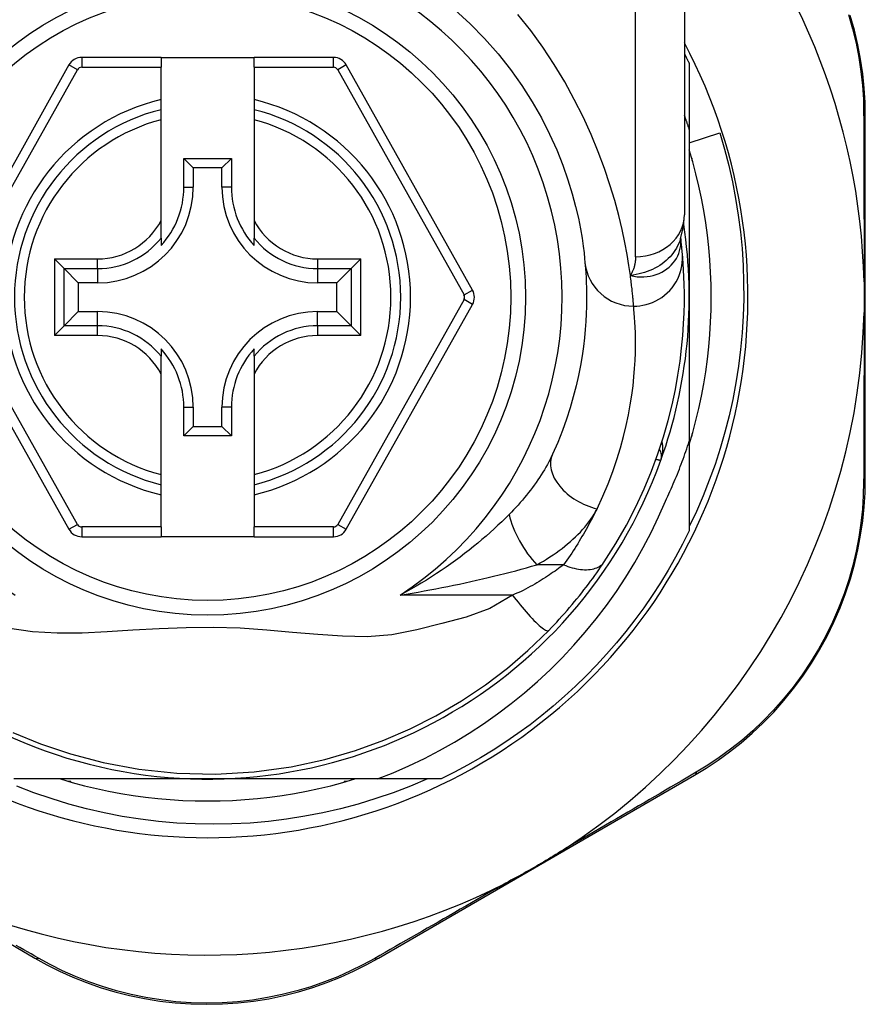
# Model space of a CAD drawing. Header units: inches. Extents: x 14 to 456, y 41 to 215.
# Tile 158 of 256: x 105.198 to 105.879, y 143.879 to 144.672. Entities that reach past the tile are written whole.
import ezdxf

# ---------------------------------------------------------------- set-up
doc = ezdxf.new("R2010")
doc.units = ezdxf.units.IN
doc.header["$MEASUREMENT"] = 0
doc.layers.add('Visible Edges(ANSI)', color=7, linetype='Continuous', lineweight=25)
doc.layers.add('Visible Tangent Edges(ANSI)', color=7, linetype='Continuous', lineweight=25)

msp = doc.modelspace()

# ---------------------------------------------------------------- linework, layer by layer
at = {"layer": 'Visible Edges(ANSI)'}
for p, q in [((105.73308, 144.7522), (105.73308, 144.51494)), ((105.31182, 144.64151), (105.24787, 144.64151)), ((105.31182, 144.64151), (105.31182, 144.63363)), ((105.31182, 144.64151), (105.38662, 144.64151)), ((105.45057, 144.64151), (105.38662, 144.64151)), ((105.38662, 144.63363), (105.38662, 144.64151)), ((105.23757, 144.63547), (105.13593, 144.45429)), ((105.31182, 144.60755), (105.31182, 144.63363)), ((105.38662, 144.63363), (105.38662, 144.60755)), ((105.56252, 144.45429), (105.46087, 144.63547)), ((105.73702, 144.63659), (105.73702, 144.58353)), ((105.31182, 144.59945), (105.31182, 144.60755)), ((105.38662, 144.60755), (105.38662, 144.59945)), ((105.31182, 144.59133), (105.31182, 144.59945)), ((105.38662, 144.59945), (105.38662, 144.59133)), ((105.31182, 144.51035), (105.31182, 144.59133)), ((105.38662, 144.59133), (105.38662, 144.51035)), ((105.87875, 144.30228), (105.87875, 144.59436)), ((105.73702, 144.58353), (105.73702, 144.44851)), ((105.73702, 144.57276), (105.76163, 144.5807)), ((105.33008, 144.53709), (105.33008, 144.56017)), ((105.33008, 144.56017), (105.33766, 144.55259)), ((105.33008, 144.56017), (105.36837, 144.56017)), ((105.36837, 144.56017), (105.36079, 144.55259)), ((105.36837, 144.56017), (105.36837, 144.53709)), ((105.73899, 144.56042), (105.73899, 144.55851)), ((105.33766, 144.55259), (105.33766, 144.53709)), ((105.36079, 144.55259), (105.33766, 144.55259)), ((105.36079, 144.53709), (105.36079, 144.55259)), ((105.73899, 144.55851), (105.73953, 144.55851)), ((105.31182, 144.49607), (105.31182, 144.51035)), ((105.38662, 144.51035), (105.38662, 144.49607)), ((105.31182, 144.49607), (105.31182, 144.49016)), ((105.38662, 144.49016), (105.38662, 144.49607)), ((105.73016, 144.49576), (105.73016, 144.49581)), ((105.23371, 144.4715), (105.22587, 144.47934)), ((105.47258, 144.47934), (105.46474, 144.4715)), ((105.23371, 144.4715), (105.24514, 144.46007)), ((105.46474, 144.4715), (105.45331, 144.46007)), ((105.26064, 144.46007), (105.24514, 144.46007)), ((105.24514, 144.46007), (105.24514, 144.43694)), ((105.45331, 144.46007), (105.43781, 144.46007)), ((105.45331, 144.43694), (105.45331, 144.46007)), ((105.73702, 144.44851), (105.73702, 144.33259)), ((105.13593, 144.44273), (105.23757, 144.26171)), ((105.46088, 144.26171), (105.56251, 144.44273)), ((105.23371, 144.42551), (105.24514, 144.43694)), ((105.24514, 144.43694), (105.26064, 144.43694)), ((105.43781, 144.43694), (105.45331, 144.43694)), ((105.46474, 144.42551), (105.45331, 144.43694)), ((105.22587, 144.41767), (105.23371, 144.42551)), ((105.46474, 144.42551), (105.47258, 144.41767)), ((105.31182, 144.40685), (105.31182, 144.40094)), ((105.31182, 144.38666), (105.31182, 144.40094)), ((105.38662, 144.40094), (105.38662, 144.40685)), ((105.38662, 144.40094), (105.38662, 144.38666)), ((105.31182, 144.30569), (105.31182, 144.38666)), ((105.38662, 144.38666), (105.38662, 144.30569)), ((105.33008, 144.33684), (105.33008, 144.35992)), ((105.33766, 144.35992), (105.33766, 144.34442)), ((105.36079, 144.34442), (105.36079, 144.35992)), ((105.36837, 144.35992), (105.36837, 144.33684)), ((105.33008, 144.33684), (105.33766, 144.34442)), ((105.33766, 144.34442), (105.36079, 144.34442)), ((105.36837, 144.33684), (105.36079, 144.34442)), ((105.73953, 144.33851), (105.73899, 144.33851)), ((105.73899, 144.33851), (105.73899, 144.3366)), ((105.36837, 144.33684), (105.33008, 144.33684)), ((105.73702, 144.33259), (105.73702, 144.26042)), ((105.31182, 144.29756), (105.31182, 144.30569)), ((105.38662, 144.30569), (105.38662, 144.29756)), ((105.31182, 144.28946), (105.31182, 144.29756)), ((105.38662, 144.29756), (105.38662, 144.28946)), ((105.31182, 144.26355), (105.31182, 144.28946)), ((105.38662, 144.28946), (105.38662, 144.26355)), ((105.31182, 144.26355), (105.31182, 144.25568)), ((105.38662, 144.25568), (105.38662, 144.26355)), ((105.24787, 144.25568), (105.31182, 144.25568)), ((105.38662, 144.25568), (105.31182, 144.25568)), ((105.38662, 144.25568), (105.45058, 144.25568)), ((105.34922, 144.06071), (105.19331, 144.06071)), ((105.48593, 144.06071), (105.34922, 144.06071)), ((105.53731, 144.06071), (105.48593, 144.06071)), ((105.48668, 143.91638), (105.74125, 144.06378)), ((105.23922, 144.05874), (105.23731, 144.05874)), ((105.23922, 144.0582), (105.23922, 144.05874)), ((105.46113, 144.05874), (105.45922, 144.05874)), ((105.45922, 144.05874), (105.45922, 144.0582)), ((105.13742, 143.95883), (105.21017, 143.91658))]:
    msp.add_line(p, q, dxfattribs=at)
at = {"layer": 'Visible Edges(ANSI)', "flags": 128}
for points in [[(105.54832, 144.67971), (105.5606, 144.66852), (105.57219, 144.65677), (105.58303, 144.64454), (105.59306, 144.63191), (105.60223, 144.61898), (105.61052, 144.60588), (105.61794, 144.59276), (105.62452, 144.57975), (105.63028, 144.56701), (105.63522, 144.55468), (105.63937, 144.54289), (105.64276, 144.53181), (105.64551, 144.52154), (105.64771, 144.51215), (105.64942, 144.50367), (105.65071, 144.49615), (105.65165, 144.48963), (105.65231, 144.48416), (105.65275, 144.47978), (105.65305, 144.47653)], [(105.87875, 144.59436), (105.87852, 144.60549), (105.87783, 144.61685), (105.87664, 144.62839), (105.87494, 144.64005), (105.8727, 144.65177), (105.86992, 144.66354), (105.86659, 144.6753)], [(105.73308, 144.6445), (105.73325, 144.64417), (105.73342, 144.64385), (105.73358, 144.64352), (105.73375, 144.64319), (105.73391, 144.64286), (105.73408, 144.64253), (105.73425, 144.6422), (105.73441, 144.64187), (105.73458, 144.64154), (105.73474, 144.64122), (105.73491, 144.64089), (105.73507, 144.64056), (105.73523, 144.64023), (105.7354, 144.6399), (105.73556, 144.63957), (105.73572, 144.63924), (105.73589, 144.63891), (105.73605, 144.63858), (105.73621, 144.63825), (105.73637, 144.63792), (105.73653, 144.63758), (105.7367, 144.63725), (105.73686, 144.63692), (105.73702, 144.63659)], [(105.73702, 144.58353), (105.73686, 144.58402), (105.7367, 144.5845), (105.73655, 144.58499), (105.73639, 144.58547), (105.73623, 144.58596), (105.73607, 144.58644), (105.73591, 144.58693), (105.73574, 144.58741), (105.73558, 144.58789), (105.73542, 144.58838), (105.73526, 144.58886), (105.73509, 144.58935), (105.73493, 144.58983), (105.73476, 144.59031), (105.7346, 144.5908), (105.73443, 144.59128), (105.73427, 144.59176), (105.7341, 144.59224), (105.73393, 144.59273), (105.73376, 144.59321), (105.73359, 144.59369), (105.73342, 144.59417), (105.73325, 144.59465), (105.73308, 144.59513)], [(105.76163, 144.5807), (105.76543, 144.56764), (105.76882, 144.55449), (105.77179, 144.54126), (105.77435, 144.52794), (105.77648, 144.51457), (105.77819, 144.50113), (105.77949, 144.48765), (105.78035, 144.47413), (105.7808, 144.46059), (105.78082, 144.44703), (105.78041, 144.43346), (105.77958, 144.4199), (105.77831, 144.40636), (105.77662, 144.39288), (105.77451, 144.37948), (105.77199, 144.36616), (105.76904, 144.35293), (105.76569, 144.33981), (105.76192, 144.32681), (105.75774, 144.31392), (105.75316, 144.30117), (105.74818, 144.28857), (105.7428, 144.27612), (105.73702, 144.26383)], [(105.73702, 144.32995), (105.73983, 144.33958), (105.7424, 144.34927), (105.74474, 144.35902), (105.74683, 144.36882), (105.74868, 144.37868), (105.75028, 144.38857), (105.75164, 144.39851), (105.75275, 144.40847), (105.75362, 144.41846), (105.75424, 144.42846), (105.75461, 144.43848), (105.75473, 144.44851), (105.75461, 144.45853), (105.75424, 144.46855), (105.75362, 144.47856), (105.75275, 144.48855), (105.75164, 144.49851), (105.75028, 144.50844), (105.74868, 144.51834), (105.74683, 144.52819), (105.74474, 144.538), (105.7424, 144.54775), (105.73983, 144.55744), (105.73702, 144.56706)], [(105.73006, 144.49551), (105.73238, 144.5054), (105.73308, 144.51494)], [(105.73146, 144.48376), (105.73143, 144.4841), (105.73139, 144.48446), (105.73136, 144.48483), (105.73132, 144.48521), (105.73128, 144.48561), (105.73124, 144.48602), (105.7312, 144.48644), (105.73116, 144.48688), (105.73111, 144.48733), (105.73107, 144.4878), (105.73102, 144.48828), (105.73096, 144.48877), (105.73091, 144.48928), (105.73085, 144.4898), (105.7308, 144.49033), (105.73073, 144.49088), (105.73067, 144.49145), (105.73061, 144.49202), (105.73054, 144.49261), (105.73047, 144.49321), (105.7304, 144.49383), (105.73032, 144.49446), (105.73024, 144.49511), (105.73016, 144.49576)], [(105.66861, 144.23557), (105.67798, 144.25035), (105.68644, 144.26512), (105.69402, 144.27981), (105.70075, 144.29432), (105.70667, 144.30857), (105.71181, 144.3225), (105.71624, 144.33605), (105.72001, 144.3492), (105.72318, 144.3619), (105.7258, 144.37411), (105.72793, 144.38581), (105.7296, 144.39697), (105.73089, 144.40756), (105.73183, 144.41759), (105.73248, 144.42702), (105.73287, 144.43585), (105.73306, 144.44407), (105.73307, 144.45166), (105.73295, 144.45862), (105.73273, 144.46495), (105.73244, 144.47063), (105.73212, 144.47566), (105.73178, 144.48004), (105.73146, 144.48376)], [(105.65305, 144.47653), (105.65327, 144.47407), (105.65349, 144.47123), (105.65372, 144.46801), (105.65393, 144.46441), (105.65411, 144.46044), (105.65425, 144.4561), (105.65433, 144.45139), (105.65433, 144.44632), (105.65425, 144.44091), (105.65406, 144.43515), (105.65373, 144.42905), (105.65325, 144.42261), (105.6526, 144.41584), (105.65174, 144.40874), (105.65067, 144.40131), (105.64935, 144.39355), (105.64776, 144.38547), (105.64586, 144.37709), (105.64365, 144.36845), (105.64108, 144.35956), (105.63815, 144.35044), (105.63482, 144.34114), (105.63108, 144.33166), (105.6269, 144.32204)], [(105.87775, 144.46083), (105.87778, 144.4598), (105.8778, 144.45877), (105.87782, 144.45774), (105.87783, 144.45671), (105.87785, 144.45568), (105.87786, 144.45465), (105.87787, 144.45362), (105.87788, 144.4526), (105.87788, 144.45157), (105.87789, 144.45055), (105.87789, 144.44952), (105.87789, 144.4485), (105.87789, 144.44747), (105.87789, 144.44645), (105.87788, 144.44543), (105.87788, 144.4444), (105.87787, 144.44337), (105.87786, 144.44235), (105.87785, 144.44132), (105.87783, 144.4403), (105.87782, 144.43927), (105.8778, 144.43824), (105.87778, 144.43721), (105.87775, 144.43619)], [(105.71788, 144.28437), (105.7188, 144.28633), (105.71971, 144.28829), (105.72061, 144.29026), (105.7215, 144.29224), (105.72238, 144.29421), (105.72324, 144.2962), (105.7241, 144.29818), (105.72495, 144.30017), (105.72578, 144.30217), (105.72661, 144.30417), (105.72742, 144.30617), (105.72823, 144.30818), (105.72902, 144.31019), (105.7298, 144.31221), (105.73057, 144.31423), (105.73133, 144.31625), (105.73208, 144.31828), (105.73282, 144.32031), (105.73355, 144.32235), (105.73426, 144.32439), (105.73497, 144.32643), (105.73566, 144.32848), (105.73635, 144.33053), (105.73702, 144.33259)], [(105.74125, 144.06378), (105.75073, 144.06952), (105.76017, 144.07579), (105.76952, 144.08256), (105.77872, 144.08985), (105.78773, 144.09762), (105.79649, 144.10588), (105.80498, 144.11461), (105.81315, 144.1238), (105.82097, 144.13345), (105.82838, 144.14352), (105.83537, 144.15396), (105.8419, 144.16472), (105.84795, 144.17576), (105.85348, 144.18704), (105.85846, 144.1985), (105.86287, 144.2101), (105.86671, 144.22177), (105.87, 144.23348), (105.87273, 144.24519), (105.87494, 144.25685), (105.87663, 144.26843), (105.87782, 144.27989), (105.87852, 144.29118), (105.87875, 144.30228)], [(105.48593, 144.06071), (105.49872, 144.0658), (105.51134, 144.07132), (105.52377, 144.07725), (105.53601, 144.08361), (105.54803, 144.09038), (105.55984, 144.09757), (105.5714, 144.10515), (105.58269, 144.11311), (105.5937, 144.12144), (105.60441, 144.13014), (105.61482, 144.13919), (105.62492, 144.14859), (105.6347, 144.15833), (105.64415, 144.1684), (105.65326, 144.17879), (105.66201, 144.1895), (105.67039, 144.20048), (105.67838, 144.21174), (105.68598, 144.22325), (105.69318, 144.23502), (105.69998, 144.24702), (105.70636, 144.25925), (105.71233, 144.27171), (105.71788, 144.28437)], [(105.73702, 144.26042), (105.73164, 144.24971), (105.72596, 144.23915), (105.71999, 144.22875), (105.71373, 144.21852), (105.7072, 144.20847), (105.70038, 144.19861), (105.6933, 144.18894), (105.68594, 144.17947), (105.67833, 144.17021), (105.67046, 144.16116), (105.66234, 144.15234), (105.65399, 144.14374), (105.64539, 144.13539), (105.63657, 144.12727), (105.62752, 144.1194), (105.61826, 144.11179), (105.60879, 144.10443), (105.59912, 144.09735), (105.58926, 144.09053), (105.57921, 144.084), (105.56898, 144.07774), (105.55858, 144.07177), (105.54802, 144.06609), (105.53731, 144.06071)], [(105.62386, 144.18033), (105.62601, 144.18255), (105.62815, 144.18479), (105.63028, 144.18707), (105.6324, 144.18936), (105.63451, 144.19168), (105.63659, 144.19402), (105.63866, 144.19637), (105.6407, 144.19873), (105.6427, 144.20109), (105.64468, 144.20345), (105.64662, 144.20581), (105.64853, 144.20817), (105.6504, 144.21052), (105.65224, 144.21286), (105.65404, 144.2152), (105.65581, 144.21753), (105.65754, 144.21985), (105.65924, 144.22215), (105.6609, 144.22444), (105.66252, 144.22672), (105.6641, 144.22897), (105.66565, 144.2312), (105.66715, 144.2334), (105.66861, 144.23557)], [(105.19246, 144.09811), (105.21481, 144.08894), (105.23895, 144.08083), (105.26525, 144.07394), (105.29387, 144.06866), (105.32445, 144.06545), (105.3556, 144.0647), (105.38668, 144.06649), (105.41638, 144.07057), (105.44359, 144.07642), (105.46839, 144.08361), (105.49112, 144.09183), (105.5124, 144.10106), (105.53298, 144.11149), (105.55355, 144.12355), (105.57299, 144.13661), (105.59054, 144.14994), (105.60716, 144.16422), (105.62386, 144.18033)], [(105.52614, 144.06071), (105.51254, 144.05497), (105.49873, 144.04969), (105.48473, 144.04489), (105.47057, 144.04058), (105.45629, 144.03677), (105.4419, 144.03346), (105.42742, 144.03066), (105.41286, 144.02836), (105.39822, 144.02657), (105.38354, 144.02528), (105.36881, 144.02451), (105.35405, 144.02425), (105.33928, 144.0245), (105.32451, 144.02527), (105.30976, 144.02655), (105.29509, 144.02835), (105.2805, 144.03065), (105.26602, 144.03346), (105.25165, 144.03677), (105.23741, 144.04058), (105.22331, 144.04488), (105.20936, 144.04967), (105.19559, 144.05495)], [(105.23067, 144.06071), (105.24029, 144.0579), (105.24998, 144.05533), (105.25973, 144.05299), (105.26954, 144.0509), (105.27939, 144.04905), (105.28929, 144.04745), (105.29922, 144.04609), (105.30918, 144.04498), (105.31917, 144.04411), (105.32918, 144.04349), (105.3392, 144.04312), (105.34922, 144.043), (105.35925, 144.04312), (105.36927, 144.04349), (105.37927, 144.04411), (105.38926, 144.04498), (105.39922, 144.04609), (105.40916, 144.04745), (105.41905, 144.04905), (105.42891, 144.0509), (105.43871, 144.05299), (105.44846, 144.05533), (105.45815, 144.0579), (105.46778, 144.06071)], [(105.63733, 144.00477), (105.6354, 144.00352), (105.63345, 144.00228), (105.63149, 144.00106), (105.62954, 143.99984), (105.62755, 143.99863), (105.62555, 143.99742), (105.62355, 143.99621), (105.62155, 143.99501), (105.61956, 143.99384), (105.6176, 143.99268), (105.61563, 143.99154), (105.61367, 143.99039), (105.6117, 143.98926), (105.60973, 143.98813), (105.60775, 143.987), (105.60576, 143.98587), (105.60377, 143.98476), (105.60177, 143.98364), (105.59972, 143.98251), (105.59765, 143.98138), (105.59557, 143.98025), (105.59348, 143.97914), (105.5914, 143.97805), (105.58933, 143.97698)], [(105.21017, 143.91658), (105.21991, 143.91118), (105.23008, 143.90608), (105.24065, 143.90131), (105.25159, 143.89693), (105.26285, 143.89297), (105.27443, 143.88946), (105.28628, 143.88643), (105.29839, 143.8839), (105.31071, 143.88192), (105.3232, 143.8805), (105.3358, 143.87964), (105.34845, 143.87935), (105.3611, 143.87962), (105.3737, 143.88046), (105.38619, 143.88187), (105.39851, 143.88385), (105.41061, 143.88638), (105.42246, 143.88941), (105.43402, 143.89291), (105.44528, 143.89686), (105.4562, 143.90121), (105.46676, 143.90594), (105.47693, 143.91101), (105.48668, 143.91638)]]:
    msp.add_lwpolyline(points, dxfattribs=at)
at = {"layer": 'Visible Edges(ANSI)'}
msp.add_circle((105.34922, 144.44851), 0.25591, dxfattribs=at)
for centre, radius, start, end in [((105.34837, 144.44851), 0.52953, 1.33308, 43.40464), ((105.34922, 144.44851), 0.43504, 151.92751, 28.07249), ((105.24787, 144.6297), 0.01181, 90, 150.70877), ((105.45057, 144.6297), 0.01181, 29.29123, 90), ((105.34922, 144.44851), 0.15551, 103.91643, 256.08357), ((105.34922, 144.44851), 0.15551, 283.91643, 76.08357), ((105.26064, 144.53709), 0.07702, 270, 0), ((105.26064, 144.53709), 0.06944, 317.48259, 0), ((105.43781, 144.53709), 0.07702, 180, 270), ((105.43781, 144.53709), 0.06944, 180, 222.51741), ((105.34922, 144.44851), 0.3878, 171.33391, 340.21195), ((105.34922, 144.44851), 0.3878, 340.21195, 8.66609), ((105.55221, 144.44851), 0.01181, 330.68681, 29.29123), ((105.26064, 144.35992), 0.07702, 0, 90), ((105.43781, 144.35992), 0.07702, 90, 180), ((105.34837, 144.44851), 0.52953, 303.07249, 358.66692), ((105.26064, 144.35992), 0.06944, 0, 42.51741), ((105.43781, 144.35992), 0.06944, 137.48259, 180), ((105.70486, 144.32055), 0.00984, 340.21195, 33.93658), ((105.24787, 144.26749), 0.01181, 209.31319, 270), ((105.45058, 144.26749), 0.01181, 270, 330.68681), ((105.34837, 144.44851), 0.52953, 251.08535, 297.06854)]:
    msp.add_arc(centre, radius, start, end, dxfattribs=at)
at = {"layer": 'Visible Tangent Edges(ANSI)'}
for p, q in [((105.69371, 144.48104), (105.69371, 144.7522)), ((105.24787, 144.64151), (105.24787, 144.63363)), ((105.45057, 144.63363), (105.45057, 144.64151)), ((105.1428, 144.45044), (105.24444, 144.63162)), ((105.24444, 144.63162), (105.23757, 144.63547)), ((105.24787, 144.63363), (105.31182, 144.63363)), ((105.38662, 144.63363), (105.45057, 144.63363)), ((105.46087, 144.63547), (105.45401, 144.63162)), ((105.45401, 144.63162), (105.55565, 144.45044)), ((105.33008, 144.53709), (105.33766, 144.53709)), ((105.36837, 144.53709), (105.36079, 144.53709)), ((105.22587, 144.47934), (105.26064, 144.47934)), ((105.22587, 144.47934), (105.22587, 144.41767)), ((105.26064, 144.4715), (105.26064, 144.47934)), ((105.43781, 144.47934), (105.47258, 144.47934)), ((105.43781, 144.47934), (105.43781, 144.4715)), ((105.47258, 144.41767), (105.47258, 144.47934)), ((105.23371, 144.4715), (105.26064, 144.4715)), ((105.23371, 144.42551), (105.23371, 144.4715)), ((105.26064, 144.4715), (105.26064, 144.46007)), ((105.43781, 144.4715), (105.46474, 144.4715)), ((105.43781, 144.4715), (105.43781, 144.46007)), ((105.46474, 144.4715), (105.46474, 144.42551)), ((105.55565, 144.45044), (105.56252, 144.45429)), ((105.24444, 144.26556), (105.1428, 144.44658)), ((105.55565, 144.44658), (105.45401, 144.26556)), ((105.56251, 144.44273), (105.55565, 144.44658)), ((105.26064, 144.42551), (105.26064, 144.43694)), ((105.43781, 144.42551), (105.43781, 144.43694)), ((105.26064, 144.42551), (105.23371, 144.42551)), ((105.26064, 144.41767), (105.26064, 144.42551)), ((105.43781, 144.42551), (105.43781, 144.41767)), ((105.46474, 144.42551), (105.43781, 144.42551)), ((105.26064, 144.41767), (105.22587, 144.41767)), ((105.47258, 144.41767), (105.43781, 144.41767)), ((105.33008, 144.35992), (105.33766, 144.35992)), ((105.36837, 144.35992), (105.36079, 144.35992)), ((105.23757, 144.26171), (105.24444, 144.26556)), ((105.24787, 144.26355), (105.24787, 144.25568)), ((105.31182, 144.26355), (105.24787, 144.26355)), ((105.45058, 144.26355), (105.38662, 144.26355)), ((105.45058, 144.25568), (105.45058, 144.26355)), ((105.45401, 144.26556), (105.46088, 144.26171)), ((105.63585, 144.23311), (105.61418, 144.23311)), ((105.5947, 144.2088), (105.50418, 144.2088))]:
    msp.add_line(p, q, dxfattribs=at)
at = {"layer": 'Visible Tangent Edges(ANSI)', "flags": 128}
for points in [[(105.68957, 144.46598), (105.68841, 144.47395), (105.68694, 144.48281), (105.68512, 144.49253), (105.68289, 144.50305), (105.68019, 144.51433), (105.67697, 144.52632), (105.67315, 144.53895), (105.6687, 144.55209), (105.66362, 144.56565), (105.6579, 144.57952), (105.65152, 144.59358), (105.64447, 144.60774), (105.63674, 144.62187), (105.62832, 144.63588), (105.61921, 144.64965), (105.60943, 144.66311), (105.59904, 144.67618)], [(105.86528, 144.67599), (105.86856, 144.66448), (105.87131, 144.65297), (105.87353, 144.64149), (105.87523, 144.63009), (105.87643, 144.6188), (105.87716, 144.60768), (105.87742, 144.59679)], [(105.87742, 144.59679), (105.87744, 144.59156), (105.87747, 144.58628), (105.87749, 144.58096), (105.87751, 144.5756), (105.87753, 144.5702), (105.87755, 144.56475), (105.87756, 144.55927), (105.87758, 144.55375), (105.8776, 144.54818), (105.87762, 144.54258), (105.87763, 144.53695), (105.87765, 144.53127), (105.87766, 144.52556), (105.87768, 144.51982), (105.87769, 144.51404), (105.8777, 144.50824), (105.87771, 144.50239), (105.87772, 144.49652), (105.87773, 144.49062), (105.87773, 144.48469), (105.87774, 144.47875), (105.87775, 144.47278), (105.87775, 144.46681), (105.87775, 144.46083)], [(105.73006, 144.49552), (105.72937, 144.49357), (105.72856, 144.49165), (105.72765, 144.48977), (105.72663, 144.48793), (105.72551, 144.48614), (105.72429, 144.48441), (105.72297, 144.48274), (105.72156, 144.48114), (105.72006, 144.47959), (105.71848, 144.47812), (105.71681, 144.47672), (105.71507, 144.4754), (105.71325, 144.47415), (105.71136, 144.47299), (105.70941, 144.47192), (105.70741, 144.47094), (105.70535, 144.47004), (105.70324, 144.46922), (105.70108, 144.46849), (105.69887, 144.46783), (105.69661, 144.46726), (105.6943, 144.46676), (105.69196, 144.46633), (105.68957, 144.46598)], [(105.68957, 144.46598), (105.69231, 144.4654), (105.69503, 144.46503), (105.69773, 144.46486), (105.70039, 144.46489), (105.703, 144.4651), (105.70555, 144.46549), (105.70803, 144.46606), (105.71043, 144.4668), (105.71274, 144.4677), (105.71494, 144.46876), (105.71703, 144.46996), (105.71899, 144.4713), (105.72082, 144.47277), (105.7225, 144.47436), (105.72404, 144.47606), (105.72543, 144.47786), (105.72665, 144.47975), (105.7277, 144.48171), (105.72857, 144.48374), (105.72927, 144.48582), (105.72979, 144.48795), (105.73013, 144.49012), (105.73029, 144.4923), (105.73026, 144.49448)], [(105.73026, 144.49448), (105.73025, 144.49456), (105.73025, 144.49463), (105.73025, 144.4947), (105.73024, 144.49477), (105.73024, 144.49484), (105.73023, 144.4949), (105.73023, 144.49496), (105.73023, 144.49502), (105.73022, 144.49508), (105.73022, 144.49514), (105.73021, 144.4952), (105.73021, 144.49525), (105.73021, 144.4953), (105.7302, 144.49535), (105.7302, 144.4954), (105.73019, 144.49545), (105.73019, 144.49549), (105.73019, 144.49554), (105.73018, 144.49558), (105.73018, 144.49562), (105.73017, 144.49566), (105.73017, 144.49569), (105.73017, 144.49573), (105.73016, 144.49576)], [(105.69371, 144.48104), (105.6937, 144.48035), (105.69368, 144.47967), (105.69365, 144.47898), (105.6936, 144.4783), (105.69354, 144.47763), (105.69346, 144.47696), (105.69337, 144.4763), (105.69327, 144.47564), (105.69315, 144.47499), (105.69302, 144.47434), (105.69287, 144.4737), (105.6927, 144.47307), (105.69253, 144.47244), (105.69233, 144.47181), (105.69212, 144.4712), (105.6919, 144.47059), (105.69166, 144.46999), (105.69141, 144.46939), (105.69114, 144.46881), (105.69086, 144.46822), (105.69056, 144.46765), (105.69024, 144.46709), (105.68992, 144.46653), (105.68957, 144.46598)], [(105.69226, 144.44128), (105.69471, 144.44136), (105.69722, 144.4416), (105.69976, 144.44201), (105.70233, 144.4426), (105.7049, 144.44337), (105.70746, 144.44434), (105.70999, 144.44549), (105.71246, 144.44684), (105.71484, 144.44837), (105.71713, 144.45008), (105.7193, 144.45197), (105.72133, 144.45401), (105.7232, 144.45619), (105.72489, 144.4585), (105.72641, 144.4609), (105.72774, 144.46339), (105.72886, 144.46594), (105.72979, 144.46853), (105.73053, 144.47114), (105.73107, 144.47374), (105.73142, 144.47632), (105.7316, 144.47886), (105.7316, 144.48134), (105.73146, 144.48376)], [(105.69226, 144.44128), (105.69221, 144.44187), (105.69216, 144.44249), (105.6921, 144.44316), (105.69204, 144.44386), (105.69198, 144.4446), (105.69191, 144.44539), (105.69184, 144.44621), (105.69176, 144.44707), (105.69167, 144.44796), (105.69158, 144.4489), (105.69149, 144.44988), (105.69138, 144.45089), (105.69127, 144.45194), (105.69116, 144.45303), (105.69104, 144.45416), (105.69091, 144.45532), (105.69077, 144.45653), (105.69062, 144.45777), (105.69047, 144.45904), (105.69031, 144.46036), (105.69014, 144.46171), (105.68996, 144.46309), (105.68977, 144.46452), (105.68957, 144.46598)], [(105.66273, 144.27826), (105.66745, 144.28841), (105.67168, 144.29841), (105.67543, 144.30823), (105.67874, 144.31785), (105.68164, 144.32723), (105.68414, 144.33635), (105.68628, 144.34519), (105.68808, 144.35372), (105.68956, 144.3619), (105.69078, 144.36975), (105.69174, 144.37724), (105.69248, 144.38439), (105.69302, 144.39118), (105.69339, 144.39761), (105.69361, 144.40369), (105.6937, 144.40941), (105.6937, 144.41476), (105.69361, 144.41972), (105.69345, 144.4243), (105.69324, 144.4285), (105.69301, 144.43229), (105.69275, 144.43569), (105.6925, 144.43869), (105.69226, 144.44128)], [(105.87775, 144.43619), (105.87775, 144.4302), (105.87775, 144.42421), (105.87774, 144.41824), (105.87773, 144.41228), (105.87773, 144.40635), (105.87772, 144.40044), (105.87771, 144.39456), (105.8777, 144.38871), (105.87769, 144.38289), (105.87768, 144.37709), (105.87766, 144.37133), (105.87765, 144.3656), (105.87763, 144.35991), (105.87762, 144.35425), (105.8776, 144.34862), (105.87758, 144.34303), (105.87756, 144.33748), (105.87755, 144.33197), (105.87753, 144.3265), (105.87751, 144.32108), (105.87748, 144.3157), (105.87746, 144.31036), (105.87744, 144.30508), (105.87742, 144.29984)], [(105.71412, 144.31722), (105.71433, 144.31783), (105.71453, 144.31844), (105.71471, 144.31906), (105.71489, 144.31969), (105.71504, 144.32032), (105.71519, 144.32095), (105.71532, 144.32158), (105.71543, 144.32222), (105.71553, 144.32285), (105.71562, 144.32349), (105.71569, 144.32413), (105.71574, 144.32477), (105.71578, 144.32541), (105.7158, 144.32604), (105.71581, 144.32668), (105.7158, 144.32732), (105.71577, 144.32795), (105.71573, 144.32858), (105.71566, 144.32921), (105.71558, 144.32984), (105.71548, 144.33046), (105.71536, 144.33108), (105.71522, 144.33169), (105.71506, 144.33229)], [(105.6269, 144.32204), (105.62594, 144.31999), (105.62493, 144.31793), (105.62387, 144.31587), (105.62275, 144.3138), (105.62159, 144.31172), (105.62038, 144.30965), (105.61913, 144.30757), (105.61784, 144.3055), (105.6165, 144.30344), (105.61512, 144.30138), (105.61371, 144.29933), (105.61225, 144.29729), (105.61075, 144.29525), (105.60922, 144.29322), (105.60765, 144.2912), (105.60604, 144.28919), (105.60439, 144.28719), (105.6027, 144.28519), (105.60098, 144.28321), (105.59923, 144.28124), (105.59744, 144.27928), (105.59562, 144.27733), (105.59376, 144.27541), (105.59188, 144.2735)], [(105.71023, 144.31805), (105.71053, 144.31798), (105.71082, 144.31792), (105.7111, 144.31786), (105.71137, 144.3178), (105.71163, 144.31775), (105.71187, 144.3177), (105.71211, 144.31765), (105.71233, 144.3176), (105.71254, 144.31756), (105.71274, 144.31751), (105.71293, 144.31747), (105.7131, 144.31744), (105.71326, 144.3174), (105.71341, 144.31737), (105.71354, 144.31734), (105.71366, 144.31732), (105.71377, 144.3173), (105.71386, 144.31728), (105.71394, 144.31726), (105.714, 144.31725), (105.71405, 144.31724), (105.71409, 144.31723), (105.71411, 144.31722), (105.71412, 144.31722)], [(105.87742, 144.29984), (105.87715, 144.28899), (105.87642, 144.27794), (105.87522, 144.26673), (105.87353, 144.25539), (105.87134, 144.24398), (105.86863, 144.23253), (105.86539, 144.22107), (105.86162, 144.20964), (105.85728, 144.19829), (105.85239, 144.18707), (105.84697, 144.17604), (105.84105, 144.16523), (105.83465, 144.15468), (105.82782, 144.14446), (105.82056, 144.13459), (105.81293, 144.12514), (105.80494, 144.11612), (105.79664, 144.10755), (105.78808, 144.09945), (105.77929, 144.09181), (105.77031, 144.08465), (105.76118, 144.07799), (105.75196, 144.07183), (105.7427, 144.06616)], [(105.61418, 144.23311), (105.6169, 144.23462), (105.61957, 144.23617), (105.6222, 144.23777), (105.62478, 144.2394), (105.62731, 144.24107), (105.62978, 144.24277), (105.6322, 144.2445), (105.63456, 144.24627), (105.63686, 144.24807), (105.6391, 144.2499), (105.64128, 144.25176), (105.64339, 144.25364), (105.64544, 144.25556), (105.64742, 144.2575), (105.64932, 144.25948), (105.65116, 144.26148), (105.65291, 144.2635), (105.65459, 144.26556), (105.65618, 144.26763), (105.65769, 144.26973), (105.6591, 144.27184), (105.66041, 144.27397), (105.66162, 144.27611), (105.66273, 144.27826)], [(105.66273, 144.27826), (105.66182, 144.27641), (105.66089, 144.27455), (105.65994, 144.27269), (105.65898, 144.27082), (105.658, 144.26895), (105.657, 144.26708), (105.65598, 144.2652), (105.65495, 144.26333), (105.65389, 144.26144), (105.65282, 144.25956), (105.65173, 144.25767), (105.65062, 144.25579), (105.64949, 144.2539), (105.64835, 144.25201), (105.64718, 144.25012), (105.646, 144.24823), (105.6448, 144.24634), (105.64358, 144.24445), (105.64234, 144.24256), (105.64108, 144.24067), (105.6398, 144.23878), (105.63851, 144.23689), (105.63719, 144.235), (105.63585, 144.23311)], [(105.59188, 144.2735), (105.589, 144.27065), (105.58604, 144.26779), (105.58301, 144.26492), (105.57989, 144.26204), (105.5767, 144.25917), (105.57344, 144.25629), (105.57012, 144.25343), (105.56672, 144.25058), (105.56327, 144.24775), (105.55975, 144.24494), (105.55617, 144.24215), (105.55253, 144.23939), (105.54883, 144.23665), (105.54507, 144.23394), (105.54125, 144.23125), (105.53736, 144.2286), (105.53342, 144.22599), (105.52941, 144.2234), (105.52534, 144.22086), (105.52122, 144.21836), (105.51704, 144.2159), (105.51281, 144.21348), (105.50852, 144.21112), (105.50418, 144.2088)], [(105.63585, 144.23311), (105.63753, 144.23244), (105.63922, 144.23183), (105.64093, 144.23127), (105.64265, 144.23077), (105.64437, 144.23033), (105.64609, 144.22995), (105.64779, 144.22965), (105.64947, 144.22942), (105.65112, 144.22926), (105.65274, 144.22918), (105.65431, 144.22917), (105.65584, 144.22925), (105.65731, 144.2294), (105.65872, 144.22963), (105.66007, 144.22993), (105.66134, 144.23031), (105.66254, 144.23076), (105.66366, 144.23127), (105.66469, 144.23185), (105.66564, 144.2325), (105.66651, 144.23319), (105.6673, 144.23394), (105.66799, 144.23473), (105.66861, 144.23557)], [(105.50418, 144.2088), (105.50903, 144.20958), (105.51386, 144.21039), (105.51868, 144.21122), (105.52348, 144.21207), (105.52827, 144.21294), (105.53304, 144.21384), (105.53779, 144.21475), (105.54252, 144.21569), (105.54723, 144.21664), (105.55192, 144.21762), (105.55658, 144.21861), (105.56122, 144.21963), (105.56583, 144.22066), (105.57042, 144.22171), (105.57498, 144.22278), (105.57951, 144.22387), (105.58401, 144.22498), (105.58848, 144.2261), (105.5929, 144.22724), (105.59728, 144.22839), (105.6016, 144.22956), (105.60586, 144.23073), (105.61006, 144.23192), (105.61418, 144.23311)], [(105.63585, 144.23311), (105.63454, 144.23213), (105.63319, 144.23114), (105.63181, 144.23014), (105.63039, 144.22913), (105.62893, 144.22811), (105.62744, 144.22708), (105.62592, 144.22605), (105.62436, 144.22501), (105.62278, 144.22397), (105.62116, 144.22292), (105.61951, 144.22186), (105.61783, 144.22081), (105.61612, 144.21975), (105.61438, 144.21869), (105.6126, 144.21763), (105.6108, 144.21657), (105.60898, 144.21552), (105.60712, 144.21446), (105.6052, 144.21343), (105.60322, 144.21242), (105.60117, 144.21146), (105.59907, 144.21053), (105.59691, 144.20964), (105.5947, 144.2088)], [(105.5947, 144.2088), (105.57647, 144.19804), (105.55741, 144.19097), (105.53773, 144.18576), (105.51763, 144.18068), (105.49747, 144.17663), (105.47757, 144.17521), (105.45782, 144.17555), (105.43791, 144.17693), (105.41765, 144.17875), (105.39684, 144.18056), (105.37536, 144.182), (105.35364, 144.18273), (105.33202, 144.18248), (105.31033, 144.1816), (105.28911, 144.1804), (105.26844, 144.17916), (105.24817, 144.17822), (105.2282, 144.17801), (105.20828, 144.17909), (105.18816, 144.18219)], [(105.5947, 144.2088), (105.59617, 144.20686), (105.59768, 144.2049), (105.59924, 144.20292), (105.60082, 144.20095), (105.60244, 144.19898), (105.60406, 144.19705), (105.60569, 144.19515), (105.60731, 144.19331), (105.60891, 144.19155), (105.61048, 144.18988), (105.612, 144.1883), (105.61346, 144.18685), (105.61485, 144.18551), (105.61617, 144.18432), (105.6174, 144.18326), (105.61853, 144.18236), (105.61957, 144.1816), (105.6205, 144.181), (105.62132, 144.18054), (105.62204, 144.18023), (105.62265, 144.18006), (105.62315, 144.18003), (105.62356, 144.18012), (105.62386, 144.18033)], [(105.7427, 144.06616), (105.73863, 144.06378), (105.73453, 144.06138), (105.73039, 144.05897), (105.72623, 144.05653), (105.72203, 144.05408), (105.7178, 144.05161), (105.71355, 144.04913), (105.70926, 144.04663), (105.70495, 144.04411), (105.70061, 144.04158), (105.69624, 144.03904), (105.69185, 144.03647), (105.68743, 144.0339), (105.68299, 144.03131), (105.67852, 144.02871), (105.67403, 144.0261), (105.66952, 144.02347), (105.66498, 144.02083), (105.66042, 144.01818), (105.65584, 144.01552), (105.65124, 144.01285), (105.64662, 144.01016), (105.64198, 144.00747), (105.63733, 144.00477)], [(105.58933, 143.97698), (105.5847, 143.9743), (105.58007, 143.97163), (105.57546, 143.96897), (105.57086, 143.96632), (105.56628, 143.96368), (105.56173, 143.96105), (105.55719, 143.95844), (105.55268, 143.95584), (105.54819, 143.95325), (105.54372, 143.95068), (105.53927, 143.94812), (105.53485, 143.94557), (105.53045, 143.94304), (105.52608, 143.94053), (105.52173, 143.93803), (105.5174, 143.93554), (105.51311, 143.93307), (105.50884, 143.93062), (105.5046, 143.92819), (105.5004, 143.92578), (105.49622, 143.92338), (105.49208, 143.921), (105.48797, 143.91865), (105.48389, 143.91631)], [(105.21297, 143.9165), (105.21004, 143.91818), (105.2071, 143.91987), (105.20414, 143.92158), (105.20116, 143.92329), (105.19816, 143.92502), (105.19515, 143.92675)], [(105.48389, 143.91631), (105.47433, 143.91109), (105.46436, 143.90617), (105.45401, 143.90157), (105.4433, 143.89735), (105.43227, 143.89351), (105.42094, 143.89011), (105.40933, 143.88717), (105.39748, 143.88472), (105.38542, 143.88279), (105.37318, 143.88142), (105.36085, 143.88061), (105.34846, 143.88034), (105.33607, 143.88063), (105.32373, 143.88146), (105.3115, 143.88284), (105.29943, 143.88477), (105.28757, 143.88722), (105.27596, 143.89016), (105.26462, 143.89357), (105.25358, 143.89742), (105.24286, 143.90167), (105.23249, 143.9063), (105.22252, 143.91126), (105.21297, 143.9165)]]:
    msp.add_lwpolyline(points, dxfattribs=at)
at = {"layer": 'Visible Tangent Edges(ANSI)'}
msp.add_circle((105.34922, 144.44851), 0.24409, dxfattribs=at)
for centre, radius, start, end in [((105.34922, 144.44851), 0.28543, 302.8812, 237.1188), ((105.24787, 144.6297), 0.00394, 90, 150.70877), ((105.45057, 144.6297), 0.00394, 29.29123, 90), ((105.34922, 144.44851), 0.16339, 103.23324, 256.76676), ((105.34922, 144.44851), 0.16339, 283.23324, 76.76676), ((105.34922, 144.44851), 0.14764, 104.67485, 255.32515), ((105.34922, 144.44851), 0.14764, 284.67485, 75.32515), ((105.26064, 144.53709), 0.05775, 270, 332.41478), ((105.43781, 144.53709), 0.05775, 207.58522, 270), ((105.26064, 144.53709), 0.06559, 270, 321.29033), ((105.43781, 144.53709), 0.06559, 218.70967, 270), ((105.55221, 144.44851), 0.00394, 330.68681, 29.29123), ((105.26064, 144.35992), 0.06559, 38.70967, 90), ((105.43781, 144.35992), 0.06559, 90, 141.29033), ((105.26064, 144.35992), 0.05775, 27.58522, 90), ((105.43781, 144.35992), 0.05775, 90, 152.41478), ((105.24787, 144.26749), 0.00394, 209.31319, 270), ((105.45058, 144.26749), 0.00394, 270, 330.68681)]:
    msp.add_arc(centre, radius, start, end, dxfattribs=at)
for centre, major_axis, ratio, start_param, end_param in [((105.86875, 144.59436), (0.01, 0), 0.487954, 0, 0.52137), ((105.69371, 144.51494), (0.03937, 0), 0.860915, 4.712389, 6.283185), ((105.92657, 144.50853), (-0.19646, -0.01245), 0.394768, 0.00408, 0.020515), ((105.69226, 144.48015), (-0.0392, -0.00362), 0.987056, 0, 1.480007), ((105.66273, 144.30572), (-0.03583, 0.01632), 0.663135, 0, 1.864107), ((105.86875, 144.30228), (0.01, 0), 0.488859, 5.761481, 6.283185), ((105.61418, 144.25741), (0.01985, -0.034), 0.367954, 4.019795, 5.274641), ((105.73624, 144.07243), (0.00501, -0.00865), 0.491578, 0, 0.522713), ((105.21519, 143.92522), (-0.00502, -0.00865), 0.492909, 0, 0.523212), ((105.48167, 143.92504), (0.00501, -0.00865), 0.490887, 5.760729, 6.283185)]:
    msp.add_ellipse(centre, major_axis=major_axis, ratio=ratio, start_param=start_param, end_param=end_param, dxfattribs=at)

doc.saveas('drawing.dxf')
